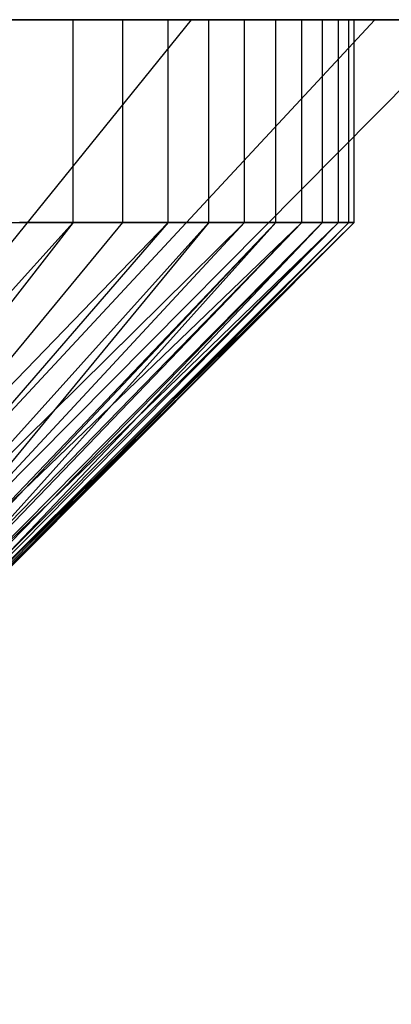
# Model space of a CAD drawing. Extents: x -18 to 18, y -209 to 194.
# Tile 96 of 108: x -12.911 to -12.178, y 192.059 to 194. Entities that reach past the tile are written whole.
import ezdxf

# ---------------------------------------------------------------- set-up
doc = ezdxf.new("R2010")
doc.units = 0
doc.header["$LTSCALE"] = 25.4
doc.layers.get('0').update_dxf_attribs({"linetype": 'CONTINUOUS'})

# ---------------------------------------------------------------- blocks, each defined once
blk = doc.blocks.new('PROFILE_FOCUS_15WB_STL')
at = {"color": 0}
for p, q in [((18, 194, -70.4915), (-18, 194, -70.4915)), ((18, 194, -70.4915), (-18, 194, -70.4915)), ((-12.5729, 194, -57.2549), (-14.191, 192, -56.0793)), ((-12.5729, 194, -53.7282), (-14.191, 192, -54.9038)), ((-12.5729, 194, -53.7282), (-14.191, 192, -54.9038)), ((-12.5729, 194, -57.2549), (-14.191, 192, -56.0793)), ((-12.2107, 194, -56.5959), (-14.0702, 192, -55.8597)), ((-12.2107, 194, -54.3872), (-14.0702, 192, -55.1234)), ((-12.2107, 194, -56.5959), (-14.0702, 192, -55.8597)), ((-12.2107, 194, -54.3872), (-14.0702, 192, -55.1234)), ((-12.0237, 194, -55.1155), (-14.0079, 192, -55.3662)), ((-12.0237, 194, -55.8675), (-14.0079, 192, -55.6169)), ((-12.0237, 194, -55.1155), (-14.0079, 192, -55.3662)), ((-12.0237, 194, -55.8675), (-14.0079, 192, -55.6169)), ((-14, 194, -36.9915), (-5, 194, -36.9915)), ((-14, 194, -36.9915), (-5, 194, -36.9915)), ((-12.5729, 194, -53.7282), (-13.0877, 194, -53.18)), ((-13.0877, 194, -57.8031), (-12.5729, 194, -57.2549)), ((-12.5729, 194, -53.7282), (-13.0877, 194, -53.18)), ((-13.0877, 194, -57.8031), (-12.5729, 194, -57.2549)), ((-13.0257, 194, -53.5772), (-12.8055, 194, -53.8343)), ((-13.0257, 194, -53.5772), (-12.8055, 194, -53.8343)), ((-12.7076, 194, -57.0105), (-12.9116, 194, -57.2807)), ((-12.7076, 194, -57.0105), (-12.9116, 194, -57.2807)), ((-12.8055, 194, -53.8343), (-12.6184, 194, -54.1165)), ((-12.8055, 193.6, -53.8343), (-12.8055, 194, -53.8343)), ((-12.8055, 194, -53.8343), (-12.6184, 194, -54.1165)), ((-12.8055, 193.6, -53.8343), (-12.8055, 194, -53.8343)), ((-12.5383, 194, -56.7173), (-12.7076, 194, -57.0105)), ((-12.7076, 193.6, -57.0105), (-12.7076, 194, -57.0105)), ((-12.5383, 194, -56.7173), (-12.7076, 194, -57.0105)), ((-12.7076, 193.6, -57.0105), (-12.7076, 194, -57.0105)), ((-12.6184, 194, -54.1165), (-12.4675, 194, -54.4196)), ((-12.6184, 193.6, -54.1165), (-12.6184, 194, -54.1165)), ((-12.6184, 194, -54.1165), (-12.4675, 194, -54.4196)), ((-12.6184, 193.6, -54.1165), (-12.6184, 194, -54.1165)), ((-12.2107, 194, -54.3872), (-12.5729, 194, -53.7282)), ((-12.5729, 194, -57.2549), (-12.2107, 194, -56.5959)), ((-12.5729, 194, -57.2549), (-12.2107, 194, -56.5959)), ((-12.2107, 194, -54.3872), (-12.5729, 194, -53.7282)), ((-12.4063, 194, -56.4055), (-12.5383, 194, -56.7173)), ((-12.5383, 193.6, -56.7173), (-12.5383, 194, -56.7173)), ((-12.4063, 194, -56.4055), (-12.5383, 194, -56.7173)), ((-12.5383, 193.6, -56.7173), (-12.5383, 194, -56.7173)), ((-12.4675, 194, -54.4196), (-12.355, 194, -54.739)), ((-12.4675, 193.6, -54.4196), (-12.4675, 194, -54.4196)), ((-12.4675, 194, -54.4196), (-12.355, 194, -54.739)), ((-12.4675, 193.6, -54.4196), (-12.4675, 194, -54.4196)), ((-12.3137, 194, -56.0799), (-12.4063, 194, -56.4055)), ((-12.4063, 193.6, -56.4055), (-12.4063, 194, -56.4055)), ((-12.3137, 194, -56.0799), (-12.4063, 194, -56.4055)), ((-12.4063, 193.6, -56.4055), (-12.4063, 194, -56.4055)), ((-12.355, 194, -54.739), (-12.2825, 194, -55.0697)), ((-12.355, 193.6, -54.739), (-12.355, 194, -54.739)), ((-12.355, 194, -54.739), (-12.2825, 194, -55.0697)), ((-12.355, 193.6, -54.739), (-12.355, 194, -54.739)), ((-12.2617, 194, -55.7453), (-12.3137, 194, -56.0799)), ((-12.3137, 193.6, -56.0799), (-12.3137, 194, -56.0799)), ((-12.2617, 194, -55.7453), (-12.3137, 194, -56.0799)), ((-12.3137, 193.6, -56.0799), (-12.3137, 194, -56.0799)), ((-12.2825, 194, -55.0697), (-12.2513, 194, -55.4069)), ((-12.2825, 193.6, -55.0697), (-12.2825, 194, -55.0697)), ((-12.2825, 194, -55.0697), (-12.2513, 194, -55.4069)), ((-12.2825, 193.6, -55.0697), (-12.2825, 194, -55.0697)), ((-12.2513, 194, -55.4069), (-12.2617, 194, -55.7453)), ((-12.2617, 193.6, -55.7453), (-12.2617, 194, -55.7453)), ((-12.2513, 194, -55.4069), (-12.2617, 194, -55.7453)), ((-12.2617, 193.6, -55.7453), (-12.2617, 194, -55.7453)), ((-12.2513, 193.6, -55.4069), (-12.2513, 194, -55.4069)), ((-12.2513, 193.6, -55.4069), (-12.2513, 194, -55.4069)), ((-12.2107, 194, -56.5959), (-12.0237, 194, -55.8675)), ((-12.0237, 194, -55.1155), (-12.2107, 194, -54.3872)), ((-12.0237, 194, -55.1155), (-12.2107, 194, -54.3872)), ((-12.2107, 194, -56.5959), (-12.0237, 194, -55.8675)), ((-12.8055, 193.6, -53.8343), (-13.724, 192.5843, -54.3169)), ((-12.8055, 193.6, -53.8343), (-13.724, 192.5843, -54.3169)), ((-12.6184, 193.6, -54.1165), (-13.6025, 192.5843, -54.4644)), ((-12.6184, 193.6, -54.1165), (-13.6025, 192.5843, -54.4644)), ((-12.8055, 193.6, -53.8343), (-13.6025, 192.5843, -54.4644)), ((-12.8055, 193.6, -53.8343), (-13.6025, 192.5843, -54.4644)), ((-13.5481, 192.5843, -56.4401), (-12.7076, 193.6, -57.0105)), ((-13.5481, 192.5843, -56.4401), (-12.7076, 193.6, -57.0105)), ((-12.4675, 193.6, -54.4196), (-13.498, 192.5843, -54.6244)), ((-12.4675, 193.6, -54.4196), (-13.498, 192.5843, -54.6244)), ((-12.6184, 193.6, -54.1165), (-13.498, 192.5843, -54.6244)), ((-12.6184, 193.6, -54.1165), (-13.498, 192.5843, -54.6244)), ((-12.5383, 193.6, -56.7173), (-13.4526, 192.5843, -56.2746)), ((-12.5383, 193.6, -56.7173), (-13.4526, 192.5843, -56.2746)), ((-13.4118, 192.5843, -54.7949), (-12.4675, 193.6, -54.4196)), ((-13.4118, 192.5843, -54.7949), (-12.355, 193.6, -54.739)), ((-13.4118, 192.5843, -54.7949), (-12.355, 193.6, -54.739)), ((-13.4118, 192.5843, -54.7949), (-12.4675, 193.6, -54.4196)), ((-12.5383, 193.6, -56.7173), (-13.3758, 192.5843, -56.0997)), ((-12.5383, 193.6, -56.7173), (-13.3758, 192.5843, -56.0997)), ((-12.4063, 193.6, -56.4055), (-13.3758, 192.5843, -56.0997)), ((-12.4063, 193.6, -56.4055), (-13.3758, 192.5843, -56.0997)), ((-12.4063, 193.6, -56.4055), (-13.3643, 192.5843, -56.0679)), ((-12.4063, 193.6, -56.4055), (-13.3643, 192.5843, -56.0679)), ((-13.3448, 192.5843, -54.9738), (-12.355, 193.6, -54.739)), ((-13.3448, 192.5843, -54.9738), (-12.355, 193.6, -54.739)), ((-13.3319, 192.5843, -55.0169), (-12.355, 193.6, -54.739)), ((-13.3319, 192.5843, -55.0169), (-12.355, 193.6, -54.739)), ((-13.3319, 192.5843, -55.0169), (-12.2825, 193.6, -55.0697)), ((-13.3319, 192.5843, -55.0169), (-12.2825, 193.6, -55.0697)), ((-12.4063, 193.6, -56.4055), (-13.3188, 192.5843, -55.9173)), ((-12.4063, 193.6, -56.4055), (-13.3188, 192.5843, -55.9173)), ((-12.3137, 193.6, -56.0799), (-13.3188, 192.5843, -55.9173)), ((-12.3137, 193.6, -56.0799), (-13.3188, 192.5843, -55.9173)), ((-12.3137, 193.6, -56.0799), (-13.3058, 192.5843, -55.8626)), ((-12.3137, 193.6, -56.0799), (-13.3058, 192.5843, -55.8626)), ((-13.2979, 192.5843, -55.1591), (-12.2825, 193.6, -55.0697)), ((-13.2979, 192.5843, -55.1591), (-12.2825, 193.6, -55.0697)), ((-12.2825, 193.6, -55.0697), (-13.2862, 192.5843, -55.2255)), ((-13.2862, 192.5843, -55.2255), (-12.2513, 193.6, -55.4069)), ((-13.2862, 192.5843, -55.2255), (-12.2513, 193.6, -55.4069)), ((-12.2825, 193.6, -55.0697), (-13.2862, 192.5843, -55.2255)), ((-12.3137, 193.6, -56.0799), (-13.2821, 192.5843, -55.7298)), ((-12.3137, 193.6, -56.0799), (-13.2821, 192.5843, -55.7298)), ((-12.2617, 193.6, -55.7453), (-13.2821, 192.5843, -55.7298)), ((-12.2617, 193.6, -55.7453), (-13.2821, 192.5843, -55.7298)), ((-12.2617, 193.6, -55.7453), (-13.2731, 192.5843, -55.6516)), ((-12.2617, 193.6, -55.7453), (-13.2731, 192.5843, -55.6516)), ((-13.2716, 192.5843, -55.3483), (-12.2513, 193.6, -55.4069)), ((-13.2716, 192.5843, -55.3483), (-12.2513, 193.6, -55.4069)), ((-12.2513, 193.6, -55.4069), (-13.2665, 192.5843, -55.4381)), ((-12.2513, 193.6, -55.4069), (-13.2665, 192.5843, -55.4381)), ((-12.2617, 193.6, -55.7453), (-13.2663, 192.5843, -55.5393)), ((-12.2617, 193.6, -55.7453), (-13.2663, 192.5843, -55.5393)), ((-12.2513, 193.6, -55.4069), (-13.2663, 192.5843, -55.5393)), ((-12.2513, 193.6, -55.4069), (-13.2663, 192.5843, -55.5393)), ((-13.0257, 193.6, -53.5772), (-12.8055, 193.6, -53.8343)), ((-13.0257, 193.6, -53.5772), (-12.8055, 193.6, -53.8343)), ((-12.7076, 193.6, -57.0105), (-12.9116, 193.6, -57.2807)), ((-12.7076, 193.6, -57.0105), (-12.9116, 193.6, -57.2807)), ((-12.8055, 193.6, -53.8343), (-12.6184, 193.6, -54.1165)), ((-12.8055, 193.6, -53.8343), (-12.6184, 193.6, -54.1165)), ((-12.5383, 193.6, -56.7173), (-12.7076, 193.6, -57.0105)), ((-12.5383, 193.6, -56.7173), (-12.7076, 193.6, -57.0105)), ((-12.6184, 193.6, -54.1165), (-12.4675, 193.6, -54.4196)), ((-12.6184, 193.6, -54.1165), (-12.4675, 193.6, -54.4196)), ((-12.4063, 193.6, -56.4055), (-12.5383, 193.6, -56.7173)), ((-12.4063, 193.6, -56.4055), (-12.5383, 193.6, -56.7173)), ((-12.4675, 193.6, -54.4196), (-12.355, 193.6, -54.739)), ((-12.4675, 193.6, -54.4196), (-12.355, 193.6, -54.739)), ((-12.3137, 193.6, -56.0799), (-12.4063, 193.6, -56.4055)), ((-12.3137, 193.6, -56.0799), (-12.4063, 193.6, -56.4055)), ((-12.355, 193.6, -54.739), (-12.2825, 193.6, -55.0697)), ((-12.355, 193.6, -54.739), (-12.2825, 193.6, -55.0697)), ((-12.2617, 193.6, -55.7453), (-12.3137, 193.6, -56.0799)), ((-12.2617, 193.6, -55.7453), (-12.3137, 193.6, -56.0799)), ((-12.2825, 193.6, -55.0697), (-12.2513, 193.6, -55.4069)), ((-12.2825, 193.6, -55.0697), (-12.2513, 193.6, -55.4069)), ((-12.2513, 193.6, -55.4069), (-12.2617, 193.6, -55.7453)), ((-12.2513, 193.6, -55.4069), (-12.2617, 193.6, -55.7453))]:
    blk.add_line(p, q, dxfattribs=at)

msp = doc.modelspace()

# ---------------------------------------------------------------- block references
at = {"color": 0}
msp.add_blockref('PROFILE_FOCUS_15WB_STL', (0, 0), dxfattribs=at)

doc.saveas('drawing.dxf')
